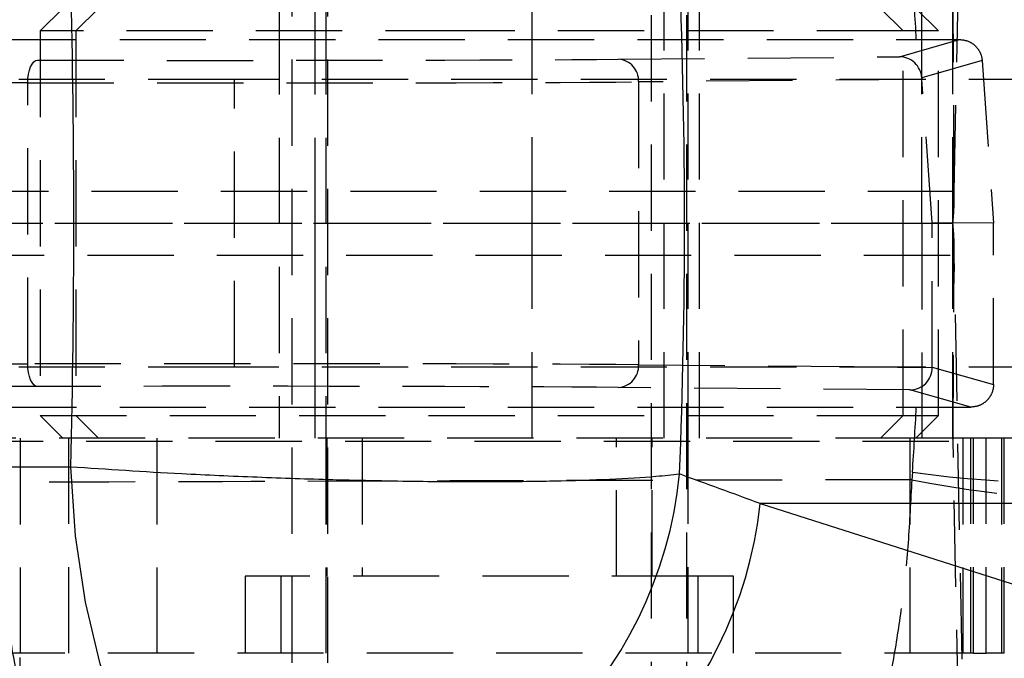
# Model space of a CAD drawing. Extents: x 59 to 551, y 29 to 426.
# Tile 7 of 20: x 246 to 268, y 93 to 107. Entities that reach past the tile are written whole.
import ezdxf

# ---------------------------------------------------------------- set-up
doc = ezdxf.new("R2010")
doc.units = 0
doc.header["$LTSCALE"] = 1.5
doc.linetypes.add('HIDDEN', pattern=[1.905, 1.27, -0.635])
doc.layers.get('0').update_dxf_attribs({"linetype": 'CONTINUOUS'})
doc.styles.add('SLDTEXTSTYLE0', font='TXT', dxfattribs={"width": 0.75})
doc.dimstyles.new('SLDDIMSTYLE0', dxfattribs={"dimtxt": 5.25, "dimasz": 4.953, "dimexe": 0, "dimexo": 0.0625, "dimgap": 1.3125, "dimtad": 1, "dimdec": 0, "dimrnd": 1e-09, "dimzin": 12, "dimtxsty": 'SLDTEXTSTYLE0', "dimsah": 1, "dimcen": 0.09, "dimazin": 3, "dimtfac": 1, "dimtdec": 0, "dimtofl": 0, "dimtmove": 0, "dimatfit": 3, "dimtolj": 1, "dimtzin": 12})
doc.dimstyles.new('SLDDIMSTYLE1', dxfattribs={"dimtxt": 5.25, "dimasz": 4.953, "dimexe": 0, "dimexo": 0.0625, "dimgap": 1.3125, "dimtad": 1, "dimdec": 1, "dimrnd": 1e-09, "dimzin": 12, "dimtxsty": 'SLDTEXTSTYLE0', "dimsah": 1, "dimcen": 0.09, "dimazin": 3, "dimtfac": 1, "dimtdec": 1, "dimtofl": 0, "dimtmove": 0, "dimatfit": 3, "dimtolj": 1, "dimtzin": 12})

# ---------------------------------------------------------------- blocks, each defined once
blk = doc.blocks.new('_D_6')
at = {"color": 179, "linetype": 'CONTINUOUS'}
for p, q in [((144.372, 91.39), (144.372, 43.416)), ((245.907, 73.416), (245.907, 43.416)), ((245.907, 44.916), (144.372, 44.916))]:
    blk.add_line(p, q, dxfattribs=at)
for points in [[(144.372, 44.916), (149.325, 44.154), (149.325, 45.678)], [(245.907, 44.916), (240.954, 45.678), (240.954, 44.154)]]:
    blk.add_solid(points, dxfattribs=at)
at = {"color": 179, "linetype": 'CONTINUOUS', "insert": (191.902, 51.684, -38.558), "char_height": 5.25, "attachment_point": 1, "style": 'SLDTEXTSTYLE0'}
blk.add_mtext('102', dxfattribs=at)
blk = doc.blocks.new('_D_7')
at = {"color": 179, "linetype": 'CONTINUOUS'}
for p, q in [((144.372, 91.39), (144.372, 29.101)), ((299.407, 73.416), (299.407, 29.101)), ((299.407, 30.601), (144.372, 30.601))]:
    blk.add_line(p, q, dxfattribs=at)
for points in [[(144.372, 30.601), (149.325, 29.839), (149.325, 31.363)], [(299.407, 30.601), (294.454, 31.363), (294.454, 29.839)]]:
    blk.add_solid(points, dxfattribs=at)
at = {"color": 179, "linetype": 'CONTINUOUS', "insert": (212.501, 37.368, -38.558), "char_height": 5.25, "attachment_point": 1, "style": 'SLDTEXTSTYLE0'}
blk.add_mtext('155', dxfattribs=at)

msp = doc.modelspace()

# ---------------------------------------------------------------- linework, layer by layer
at = {"color": 7, "linetype": 'HIDDEN'}
for p, q in [((251.905057, 117.464581), (251.905057, 87.964582)), ((252.688223, 117.464581), (252.688223, 87.964582)), ((259.842556, 87.964582), (259.842556, 117.464581)), ((260.625723, 87.964582), (260.625723, 117.464581)), ((266.529564, 103.117948), (266.702694, 112.047594)), ((266.529564, 103.117948), (266.502979, 107.231568)), ((246.848806, 107.164581), (246.348807, 106.664581)), ((247.631972, 107.164581), (247.131973, 106.664581)), ((251.623807, 107.164581), (251.623807, 97.664581)), ((252.406973, 107.164581), (252.406973, 97.664581)), ((252.412084, 107.164581), (252.412084, 102.414581)), ((252.65699, 107.164581), (252.65699, 97.664581)), ((257.212084, 102.414581), (257.212084, 107.164581)), ((260.123806, 97.664581), (260.123806, 107.164581)), ((260.656989, 97.664581), (260.656989, 107.164581)), ((260.906973, 97.664581), (260.906973, 107.164581)), ((265.398807, 106.664581), (264.898806, 107.164581)), ((266.181972, 106.664581), (265.681973, 107.164581)), ((265.811395, 102.414581), (265.811395, 107.164581)), ((266.500181, 102.414581), (266.500181, 107.164581)), ((255.873806, 106.664581), (246.348807, 106.664581)), ((246.348807, 106.664581), (246.348807, 98.164581)), ((247.131973, 106.664581), (247.131973, 98.164581)), ((265.398807, 106.664581), (255.873806, 106.664581)), ((266.181972, 106.664581), (265.398807, 106.664581)), ((265.398807, 98.164581), (265.398807, 106.664581)), ((266.181972, 98.164581), (266.181972, 106.664581)), ((245.244236, 106.476068), (265.691845, 106.476068)), ((265.317033, 106.094647), (266.648263, 106.475763)), ((265.691845, 106.476068), (266.648263, 106.475763)), ((243.557605, 106.025359), (246.286654, 106.019774)), ((259.111665, 106.039671), (265.317033, 106.094647)), ((267.146052, 106.010373), (265.814061, 105.629039)), ((267.146052, 106.010373), (267.398265, 102.414612)), ((250.634524, 105.589581), (228.19092, 105.589581)), ((246.070239, 105.519779), (243.054298, 105.525951)), ((246.070239, 99.309383), (246.070239, 105.519779)), ((250.634524, 99.239581), (250.634524, 105.589581)), ((274.473242, 105.589581), (250.634524, 105.589581)), ((265.816469, 105.595106), (259.559758, 105.539675)), ((259.559758, 105.539675), (259.559758, 99.289487)), ((266.045157, 102.427864), (265.816469, 105.595106)), ((266.529564, 103.117948), (244.530943, 103.117948)), ((243.812083, 102.414581), (265.811395, 102.414581)), ((244.50156, 102.414581), (265.811395, 102.414581)), ((252.412084, 102.414581), (252.412084, 97.664581)), ((257.212084, 97.664581), (257.212084, 102.414581)), ((265.811395, 102.414581), (266.500181, 102.414581)), ((265.811395, 102.414581), (265.811395, 97.664581)), ((267.398265, 102.414612), (266.045157, 102.427864)), ((266.045157, 99.232967), (266.045157, 102.427864)), ((266.500181, 97.664581), (266.500181, 102.414581)), ((267.396569, 98.853926), (267.398265, 102.414612)), ((244.530943, 101.711215), (266.529564, 101.711215)), ((266.502979, 97.597594), (266.529564, 101.711215)), ((266.702694, 92.781568), (266.529564, 101.711215)), ((250.634524, 99.239581), (228.184092, 99.239581)), ((242.838531, 99.30277), (246.070239, 99.309383)), ((274.473242, 99.239581), (250.634524, 99.239581)), ((259.559758, 99.289487), (266.045157, 99.23203)), ((266.045157, 99.232967), (267.396569, 98.853926)), ((266.045157, 99.23203), (266.045157, 99.232967)), ((246.286654, 98.809388), (243.340659, 98.80336)), ((265.54695, 98.732479), (259.111665, 98.789492)), ((266.897852, 98.35358), (265.54695, 98.732479)), ((245.244236, 98.353095), (265.691845, 98.353095)), ((265.691845, 98.353095), (266.897852, 98.35358)), ((246.348807, 98.164581), (265.398807, 98.164581)), ((246.348807, 98.164581), (246.848806, 97.664581)), ((247.131973, 98.164581), (247.631972, 97.664581)), ((264.898806, 97.664581), (265.398807, 98.164581)), ((265.398807, 98.164581), (266.181972, 98.164581)), ((265.681973, 97.664581), (266.181972, 98.164581)), ((265.811395, 97.664581), (243.812083, 97.664581)), ((245.906972, 97.664581), (245.906972, 92.914582)), ((246.979431, 92.914582), (246.979431, 97.664581)), ((248.921073, 97.664581), (248.921073, 92.914582)), ((252.656973, 97.664581), (252.656973, 92.914582)), ((252.673806, 97.664581), (252.673806, 94.614581)), ((253.456989, 97.664581), (253.456989, 94.614581)), ((259.073806, 94.614581), (259.073806, 97.664581)), ((259.856989, 94.614581), (259.856989, 97.664581)), ((260.656973, 92.914582), (260.656973, 97.664581)), ((265.551363, 97.664581), (265.551363, 92.914582)), ((266.500181, 97.664581), (265.811395, 97.664581)), ((266.892958, 97.664581), (266.500181, 97.664581)), ((266.722432, 97.664581), (266.722432, 92.914582)), ((266.892958, 92.914582), (266.892958, 97.664581)), ((266.954279, 97.664581), (266.892958, 97.664581)), ((266.954279, 92.914582), (266.954279, 97.664581)), ((266.954279, 97.664581), (266.956645, 97.664581)), ((274.385261, 97.664581), (266.956645, 97.664581)), ((266.956645, 92.914582), (266.956645, 97.664581)), ((267.236625, 92.914582), (267.236625, 97.664581)), ((267.57131, 97.664581), (267.57131, 92.914582)), ((267.632631, 92.914582), (267.632631, 97.664581)), ((244.504358, 97.597594), (266.502979, 97.597594)), ((266.676109, 88.667948), (266.502979, 97.597594)), ((265.606578, 96.915524), (265.590849, 96.75017)), ((260.873807, 94.614581), (250.873807, 94.614581)), ((250.873807, 94.614581), (250.873807, 92.914582)), ((251.65699, 94.614581), (251.65699, 92.914582)), ((261.656989, 94.614581), (260.873807, 94.614581)), ((260.873807, 92.914582), (260.873807, 94.614581)), ((261.656989, 92.914582), (261.656989, 94.614581)), ((266.892958, 92.914582), (244.895562, 92.914582)), ((245.906972, 90.914581), (245.906972, 92.914582)), ((266.954279, 92.914582), (266.892958, 92.914582)), ((266.956645, 92.914582), (266.954279, 92.914582)), ((266.954279, 92.914582), (267.236625, 92.914582)), ((267.57131, 92.914582), (267.236625, 92.914582)), ((267.632631, 92.914582), (267.57131, 92.914582)), ((267.635234, 92.914582), (267.632631, 92.914582))]:
    msp.add_line(p, q, dxfattribs=at)
at = {"color": 7, "linetype": 'CONTINUOUS'}
for p, q in [((234.071142, 97.036201), (247.021412, 97.036201)), ((270.639715, 96.222166), (262.244271, 96.222166)), ((262.244271, 96.222166), (270.434815, 93.608267))]:
    msp.add_line(p, q, dxfattribs=at)
at = {"color": 7, "linetype": 'HIDDEN', "flags": 128}
for points in [[(246.070239, 105.519779), (246.074538, 105.617082), (246.086951, 105.710664), (246.106998, 105.796947), (246.133917, 105.872632), (246.166677, 105.934826), (246.204025, 105.981149), (246.244534, 106.009831), (246.286654, 106.019774)], [(246.286654, 98.809388), (246.244534, 98.819332), (246.204025, 98.848014), (246.166677, 98.894337), (246.133917, 98.95653), (246.106998, 99.032215), (246.086951, 99.118499), (246.074538, 99.212081), (246.070239, 99.309383)]]:
    msp.add_lwpolyline(points, dxfattribs=at)
at = {"color": 7, "linetype": 'CONTINUOUS', "flags": 128}
msp.add_lwpolyline([(250.421745, 88.678779), (249.768174, 89.020063), (249.148936, 89.611525), (248.58182, 90.436171), (248.083121, 91.470309), (247.667167, 92.684227), (247.345909, 94.043049), (247.128575, 95.507735), (247.021412, 97.036201)], dxfattribs=at)
at = {"color": 7, "linetype": 'HIDDEN'}
for centre, radius, start, end in [((259.083077, 105.563264), 0.477264, 357.16705, 86.5659493), ((260.13777, 103.032669), 6.392363, 354.4513127, 0.7643928), ((260.13777, 101.796494), 6.392363, 359.2356072, 5.5486873), ((259.083077, 99.265899), 0.477264, 273.4340507, 2.83295), ((265.894043, 97.60571), 0.60899, 359.2364095, 5.5474728), ((270.119436, 119.161384), 22.864177, 258.5761901, 274.8414918), ((268.856888, 119.86133), 23.174868, 261.9376001, 278.0623999), ((247.596925, 97.046678), 9.142204, 185.1743908, 269.2579802), ((263.261948, 97.04435), 9.143706, 271.8699439, 354.8411083), ((246.525505, 93.873315), 9.160859, 185.2851793, 271.2135592), ((264.72728, 93.744888), 9.143774, 271.4381782, 354.8437354)]:
    msp.add_arc(centre, radius, start, end, dxfattribs=at)
at = {"color": 7, "linetype": 'CONTINUOUS'}
for centre, radius, start, end in [((251.251617, 97.780628), 9.255528, 273.1581743, 354.3908718), ((253.048567, 97.203793), 9.247949, 273.1032657, 353.9068404), ((261.239114, 94.589891), 9.247946, 273.1032462, 353.9068552), ((261.93253, 94.446107), 9.272796, 272.0455193, 353.7212412)]:
    msp.add_arc(centre, radius, start, end, dxfattribs=at)
for centre, major_axis, ratio, start_param, end_param in [((223.620859, 102.414581), (0, 71.05), 0.520118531, 4.634356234, 4.790421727), ((223.620859, 102.414581), (0, 71.05), 0.330301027, 4.636617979, 4.788159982), ((181.14636, 102.414581), (208.838437, -68.271906), 0.094204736, 1.202965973, 1.212199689)]:
    msp.add_ellipse(centre, major_axis=major_axis, ratio=ratio, start_param=start_param, end_param=end_param, dxfattribs=at)
at = {"color": 7, "linetype": 'HIDDEN'}
for centre, major_axis, ratio, start_param, end_param in [((203.302734, 102.414581), (0, 71.05), 0.879539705, 4.769583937, 4.789863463), ((250.463938, 106.057933), (9.65, 0.000471), 0.004363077, 4.26470453, 5.82337679), ((265.317057, 105.594651), (-0.07168, 0.494869), 0.996296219, 4.637898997, 6.138861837), ((250.463962, 105.557938), (10.15, 0.000471), 0.004148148, 4.264704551, 5.823376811), ((265.834257, 105.599233), (-0.035978, 0.4997), 0.03600508, 1.508522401, 1.576463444), ((250.463962, 99.271225), (10.15, -0.000471), 0.004148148, 0.459808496, 2.018480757), ((265.546975, 99.232474), (0.070348, 0.495059), 0.996225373, 3.283227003, 4.852130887), ((250.463938, 98.77123), (9.65, -0.000471), 0.004363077, 0.459808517, 2.018480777), ((203.302734, 102.414581), (0, 71.05), 0.879539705, 4.634914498, 4.655194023)]:
    msp.add_ellipse(centre, major_axis=major_axis, ratio=ratio, start_param=start_param, end_param=end_param, dxfattribs=at)
for points, knots in [([(266.648263, 106.475763), (266.704802, 106.470112), (266.817888, 106.458808), (266.96827, 106.371138), (267.081037, 106.242604), (267.134289, 106.113238), (267.14334, 106.034091), (267.146052, 106.010373)], [0, 0, 0, 0, 0.227713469, 0.455465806, 0.681931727, 0.904686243, 1, 1, 1, 1]), ([(267.396569, 98.853926), (267.396569, 98.85381), (267.396568, 98.853231), (267.396559, 98.850806), (267.396466, 98.84109), (267.394995, 98.802122), (267.381416, 98.711108), (267.326237, 98.580761), (267.215508, 98.457441), (267.068119, 98.370931), (266.955524, 98.359457), (266.897852, 98.35358)], [0, 0, 0, 0, 0.0004401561, 0.0022034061, 0.0092546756, 0.0374667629, 0.1507673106, 0.3576804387, 0.5652133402, 0.7772963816, 1, 1, 1, 1]), ([(265.590849, 96.75017), (262.191567, 96.740858), (255.4452, 96.722378), (248.698841, 96.700455), (245.351761, 96.689578)], [0, 0, 0, 0, 0.503868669, 1, 1, 1, 1]), ([(265.590849, 96.75017), (265.567855, 96.282298), (265.521864, 95.346518), (265.380926, 94.015261), (265.192765, 92.781985), (264.943259, 91.586315), (264.624685, 90.47913), (264.204871, 89.445462), (263.694243, 88.658755), (263.302514, 88.400998), (263.101246, 88.3555), (263.099481, 88.355101)], [0, 0, 0, 0, 0.106348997, 0.212706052, 0.31593182, 0.419168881, 0.545359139, 0.671572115, 0.830899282, 0.99851643, 1, 1, 1, 1]), ([(245.351761, 96.689578), (245.407494, 95.829255), (245.514482, 94.17776), (245.8454, 92.220403), (246.20261, 90.792545), (246.611425, 89.627557), (247.080133, 88.784539), (247.487796, 88.418684), (247.700936, 88.334258), (247.759171, 88.31929), (247.760841, 88.31886)], [0, 0, 0, 0, 0.196757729, 0.3777005, 0.505307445, 0.632939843, 0.809846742, 0.9480609, 0.998510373, 1, 1, 1, 1]), ([(272.04916, 96.378786), (271.963551, 95.91452), (271.792326, 94.985951), (271.279455, 93.676094), (270.598919, 92.471151), (269.699887, 91.312849), (268.555204, 90.253178), (267.050024, 89.281929), (265.222906, 88.570905), (263.823844, 88.371049), (263.105781, 88.35524), (263.099481, 88.355101)], [0, 0, 0, 0, 0.106349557, 0.212707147, 0.315933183, 0.4191703, 0.545360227, 0.671573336, 0.830900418, 0.998516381, 1, 1, 1, 1]), ([(238.758634, 96.233877), (238.960089, 95.38363), (239.346807, 93.751479), (240.575114, 91.856167), (241.90806, 90.495756), (243.438339, 89.408294), (245.197942, 88.654483), (246.731797, 88.366455), (247.535135, 88.322799), (247.754546, 88.31897), (247.760841, 88.31886)], [0, 0, 0, 0, 0.1967579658, 0.3777007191, 0.5053076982, 0.6329408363, 0.8098473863, 0.9480611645, 0.9985099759, 1, 1, 1, 1]), ([(237.521722, 93.308396), (237.592852, 92.800282), (237.735112, 91.784054), (238.266156, 90.330603), (239.02028, 88.984973), (239.990751, 87.78227), (241.15191, 86.762717), (242.465462, 85.947555), (243.899296, 85.368398), (245.322942, 85.052911), (246.313643, 84.988942), (246.789474, 84.997362), (246.839906, 84.998255)], [0, 0, 0, 0, 0.1120074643, 0.22401498, 0.3360223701, 0.4480298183, 0.5600393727, 0.6720490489, 0.784062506, 0.8960760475, 0.9889854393, 1, 1, 1, 1])]:
    msp.add_open_spline(points, degree=3, knots=knots, dxfattribs=at)
at = {"color": 7, "linetype": 'CONTINUOUS'}
msp.add_open_spline([(247.021412, 97.036201), (247.826589, 96.982671), (249.154229, 96.894406), (251.136831, 96.80621), (252.905665, 96.746784), (254.645115, 96.712054), (256.285118, 96.703641), (257.711637, 96.719208), (258.9494, 96.759391), (259.861068, 96.813419), (260.295768, 96.858611), (260.462828, 96.875979)], degree=3, knots=[0, 0, 0, 0, 0.164070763, 0.270532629, 0.376994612, 0.501028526, 0.609502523, 0.717976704, 0.825447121, 0.932917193, 1, 1, 1, 1], dxfattribs=at)

# ---------------------------------------------------------------- dimensions: what is measured, and where the dimension line sits
at = {"color": 179, "linetype": 'CONTINUOUS'}
for base, p1, dimstyle, picture, middle in [((144.372417, 44.91595), (245.906973, 74.91595), 'SLDDIMSTYLE0', '_D_6', (199.853876, 44.91595)), ((144.372417, 30.600693), (299.406973, 74.91595), 'SLDDIMSTYLE1', '_D_7', (220.452092, 30.600693))]:
    dim = msp.add_linear_dim(base=base, p1=p1, p2=(144.372417, 92.889581), dimstyle=dimstyle, dxfattribs=at)
    dim.commit()
    dim.dimension.update_dxf_attribs({"geometry": picture, "text_midpoint": middle, "dimtype": 160})

doc.saveas('drawing.dxf')
